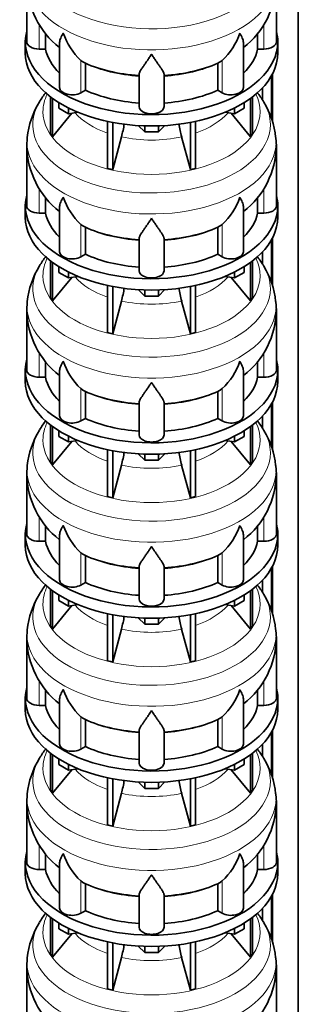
# Model space of a CAD drawing. Header units: millimetres. Extents: x 148 to 904, y -4182 to 2596.
# Tile 7 of 30: x 690 to 891, y -3432 to -2721. Entities that reach past the tile are written whole.
import ezdxf

# ---------------------------------------------------------------- set-up
doc = ezdxf.new("R2010")
doc.units = ezdxf.units.MM
doc.layers.add('MID_134-20', color=7, linetype='Continuous')
doc.layers.add('VSI134_DIFFUSORE', color=7, linetype='Continuous')

# ---------------------------------------------------------------- blocks, each defined once
blk = doc.blocks.new('SE4')
at = {"layer": 'MID_134-20', "color": 7, "linetype": 'Continuous', "lineweight": 35}
for p, q in [((891.05, -3890.91), (891.05, -1510.48)), ((871.79, -2761.66), (871.79, -2793.03)), ((872.54, -2760.25), (872.54, -2795.11)), ((865.27, -2770.43), (865.27, -2779.28)), ((871.79, -2880.05), (871.79, -2911.42)), ((872.54, -2878.64), (872.54, -2913.5)), ((865.27, -2888.83), (865.27, -2897.67)), ((872.54, -2997.03), (872.54, -3031.89)), ((871.79, -2998.44), (871.79, -3029.81)), ((865.27, -3007.22), (865.27, -3016.06)), ((871.79, -3116.83), (871.79, -3148.21)), ((872.54, -3115.42), (872.54, -3150.28)), ((865.27, -3125.61), (865.27, -3134.46)), ((871.79, -3235.23), (871.79, -3266.6)), ((872.54, -3233.82), (872.54, -3268.68)), ((865.27, -3244), (865.27, -3252.85)), ((872.54, -3352.21), (872.54, -3387.07)), ((871.79, -3353.62), (871.79, -3384.99)), ((865.27, -3362.4), (865.27, -3371.24))]:
    blk.add_line(p, q, dxfattribs=at)
at = {"layer": 'VSI134_DIFFUSORE', "color": 7, "linetype": 'Continuous', "lineweight": 35}
for p, q in [((695.24, -2694.21), (695.24, -2737.27)), ((875.24, -2737.27), (875.24, -2694.21)), ((708.77, -2742.46), (708.77, -2731.13)), ((861.71, -2731.14), (861.71, -2742.46)), ((694.24, -2737.27), (694.24, -2745.43)), ((718.96, -2738.17), (718.96, -2770.33)), ((851.51, -2770.33), (851.51, -2738.05)), ((876.24, -2745.43), (876.24, -2737.27)), ((704.24, -2742.46), (708.77, -2742.46)), ((861.71, -2742.46), (866.24, -2742.46)), ((735.75, -2751.71), (734.33, -2750.66)), ((737.53, -2772.16), (737.53, -2752.68)), ((832.95, -2752.68), (832.95, -2772.16)), ((836.15, -2750.66), (834.73, -2751.71)), ((776.24, -2784.03), (776.24, -2760.69)), ((794.24, -2784.03), (794.24, -2760.69)), ((712.41, -2776.93), (712.41, -2803.61)), ((734.33, -2774.01), (737.53, -2772.16)), ((832.95, -2772.16), (836.15, -2774.01)), ((858.07, -2776.93), (858.07, -2803.61)), ((713.94, -2778.08), (713.94, -2805.74)), ((718.48, -2785.19), (718.48, -2781.14)), ((851.99, -2785.19), (851.99, -2781.14)), ((856.53, -2778.08), (856.53, -2805.74)), ((713.94, -2805.74), (727.8, -2788.83)), ((725.42, -2789.2), (718.48, -2785.19)), ((725.42, -2789.2), (725.42, -2785.03)), ((732.25, -2788.14), (725.42, -2789.2)), ((845.05, -2789.2), (838.23, -2788.14)), ((842.67, -2788.83), (856.53, -2805.74)), ((845.05, -2789.2), (845.05, -2785.03)), ((851.99, -2785.19), (845.05, -2789.2)), ((753.54, -2794.68), (753.54, -2828.61)), ((757.24, -2795.42), (757.24, -2829.49)), ((780.33, -2802.33), (775.68, -2797.68)), ((780.33, -2802.33), (780.33, -2797.89)), ((794.8, -2797.68), (790.15, -2802.33)), ((790.15, -2802.33), (790.15, -2797.89)), ((813.24, -2795.42), (813.24, -2829.49)), ((816.93, -2794.68), (816.93, -2828.61)), ((712.41, -2803.61), (713.94, -2805.74)), ((757.24, -2829.49), (763.51, -2805.87)), ((790.15, -2802.33), (780.33, -2802.33)), ((806.96, -2805.87), (813.24, -2829.49)), ((856.53, -2805.74), (858.07, -2803.61)), ((695.24, -2812.6), (695.24, -2855.66)), ((695.67, -2806.24), (695.29, -2812.62)), ((875.23, -2812.61), (874.78, -2806.21)), ((875.24, -2855.66), (875.24, -2812.6)), ((753.54, -2828.61), (757.24, -2829.49)), ((813.24, -2829.49), (816.93, -2828.61)), ((708.77, -2860.85), (708.77, -2849.53)), ((861.71, -2849.54), (861.71, -2860.85)), ((694.24, -2855.66), (694.24, -2863.82)), ((704.24, -2860.85), (708.77, -2860.85)), ((718.96, -2856.56), (718.96, -2888.73)), ((851.51, -2888.73), (851.51, -2856.44)), ((861.71, -2860.85), (866.24, -2860.85)), ((876.24, -2863.82), (876.24, -2855.66)), ((735.75, -2870.11), (734.33, -2869.05)), ((836.15, -2869.05), (834.73, -2870.11)), ((737.53, -2890.55), (737.53, -2871.08)), ((832.95, -2871.08), (832.95, -2890.55)), ((776.24, -2902.42), (776.24, -2879.08)), ((794.24, -2902.42), (794.24, -2879.08)), ((734.33, -2892.4), (737.53, -2890.55)), ((832.95, -2890.55), (836.15, -2892.4)), ((712.41, -2895.33), (712.41, -2922)), ((713.94, -2896.47), (713.94, -2924.14)), ((856.53, -2896.47), (856.53, -2924.14)), ((858.07, -2895.33), (858.07, -2922)), ((718.48, -2903.58), (718.48, -2899.53)), ((725.42, -2907.59), (718.48, -2903.58)), ((725.42, -2907.59), (725.42, -2903.42)), ((845.05, -2907.59), (845.05, -2903.42)), ((851.99, -2903.58), (845.05, -2907.59)), ((851.99, -2903.58), (851.99, -2899.53)), ((713.94, -2924.14), (727.8, -2907.22)), ((732.25, -2906.54), (725.42, -2907.59)), ((845.05, -2907.59), (838.23, -2906.54)), ((842.67, -2907.22), (856.53, -2924.14)), ((753.54, -2913.07), (753.54, -2947)), ((757.24, -2913.81), (757.24, -2947.88)), ((780.33, -2920.72), (775.68, -2916.07)), ((780.33, -2920.72), (780.33, -2916.29)), ((794.8, -2916.07), (790.15, -2920.72)), ((790.15, -2920.72), (790.15, -2916.29)), ((813.24, -2913.81), (813.24, -2947.88)), ((816.93, -2913.07), (816.93, -2947)), ((695.67, -2924.63), (695.29, -2931.01)), ((712.41, -2922), (713.94, -2924.14)), ((757.24, -2947.88), (763.51, -2924.26)), ((790.15, -2920.72), (780.33, -2920.72)), ((806.96, -2924.26), (813.24, -2947.88)), ((856.53, -2924.14), (858.07, -2922)), ((875.23, -2931), (874.78, -2924.6)), ((695.24, -2930.99), (695.24, -2974.05)), ((875.24, -2974.05), (875.24, -2930.99)), ((753.54, -2947), (757.24, -2947.88)), ((813.24, -2947.88), (816.93, -2947)), ((708.77, -2979.25), (708.77, -2967.92)), ((861.71, -2967.93), (861.71, -2979.25)), ((694.24, -2974.05), (694.24, -2982.22)), ((718.96, -2974.95), (718.96, -3007.12)), ((851.51, -3007.12), (851.51, -2974.83)), ((876.24, -2982.22), (876.24, -2974.05)), ((704.24, -2979.25), (708.77, -2979.25)), ((861.71, -2979.25), (866.24, -2979.25)), ((735.75, -2988.5), (734.33, -2987.45)), ((737.53, -3008.94), (737.53, -2989.47)), ((832.95, -2989.47), (832.95, -3008.94)), ((836.15, -2987.45), (834.73, -2988.5)), ((776.24, -3020.82), (776.24, -2997.47)), ((794.24, -3020.82), (794.24, -2997.47)), ((734.33, -3010.79), (737.53, -3008.94)), ((832.95, -3008.94), (836.15, -3010.79)), ((712.41, -3013.72), (712.41, -3040.4)), ((713.94, -3014.86), (713.94, -3042.53)), ((718.48, -3021.98), (718.48, -3017.92)), ((851.99, -3021.98), (851.99, -3017.92)), ((856.53, -3014.86), (856.53, -3042.53)), ((858.07, -3013.72), (858.07, -3040.4)), ((713.94, -3042.53), (727.8, -3025.61)), ((725.42, -3025.98), (718.48, -3021.98)), ((725.42, -3025.98), (725.42, -3021.81)), ((732.25, -3024.93), (725.42, -3025.98)), ((845.05, -3025.98), (838.23, -3024.93)), ((842.67, -3025.61), (856.53, -3042.53)), ((845.05, -3025.98), (845.05, -3021.81)), ((851.99, -3021.98), (845.05, -3025.98)), ((753.54, -3031.46), (753.54, -3065.39)), ((757.24, -3032.21), (757.24, -3066.28)), ((813.24, -3032.21), (813.24, -3066.28)), ((816.93, -3031.46), (816.93, -3065.39)), ((780.33, -3039.11), (775.68, -3034.46)), ((780.33, -3039.11), (780.33, -3034.68)), ((790.15, -3039.11), (780.33, -3039.11)), ((794.8, -3034.46), (790.15, -3039.11)), ((790.15, -3039.11), (790.15, -3034.68)), ((695.67, -3043.02), (695.29, -3049.4)), ((712.41, -3040.4), (713.94, -3042.53)), ((757.24, -3066.28), (763.51, -3042.66)), ((806.96, -3042.66), (813.24, -3066.28)), ((856.53, -3042.53), (858.07, -3040.4)), ((875.23, -3049.39), (874.78, -3042.99)), ((695.24, -3049.39), (695.24, -3092.44)), ((875.24, -3092.44), (875.24, -3049.39)), ((753.54, -3065.39), (757.24, -3066.28)), ((813.24, -3066.28), (816.93, -3065.39)), ((708.77, -3097.64), (708.77, -3086.31)), ((861.71, -3086.32), (861.71, -3097.64)), ((694.24, -3092.44), (694.24, -3100.61)), ((718.96, -3093.35), (718.96, -3125.51)), ((851.51, -3125.51), (851.51, -3093.22)), ((876.24, -3100.61), (876.24, -3092.44)), ((704.24, -3097.64), (708.77, -3097.64)), ((861.71, -3097.64), (866.24, -3097.64)), ((735.75, -3106.89), (734.33, -3105.84)), ((737.53, -3127.34), (737.53, -3107.86)), ((832.95, -3107.86), (832.95, -3127.34)), ((836.15, -3105.84), (834.73, -3106.89)), ((776.24, -3139.21), (776.24, -3115.86)), ((794.24, -3139.21), (794.24, -3115.86)), ((712.41, -3132.11), (712.41, -3158.79)), ((734.33, -3129.18), (737.53, -3127.34)), ((832.95, -3127.34), (836.15, -3129.18)), ((858.07, -3132.11), (858.07, -3158.79)), ((713.94, -3133.26), (713.94, -3160.92)), ((718.48, -3140.37), (718.48, -3136.31)), ((851.99, -3140.37), (851.99, -3136.31)), ((856.53, -3133.26), (856.53, -3160.92)), ((713.94, -3160.92), (727.8, -3144.01)), ((725.42, -3144.37), (718.48, -3140.37)), ((725.42, -3144.37), (725.42, -3140.2)), ((732.25, -3143.32), (725.42, -3144.37)), ((845.05, -3144.37), (838.23, -3143.32)), ((842.67, -3144.01), (856.53, -3160.92)), ((845.05, -3144.37), (845.05, -3140.2)), ((851.99, -3140.37), (845.05, -3144.37)), ((753.54, -3149.86), (753.54, -3183.78)), ((757.24, -3150.6), (757.24, -3184.67)), ((780.33, -3157.51), (775.68, -3152.86)), ((780.33, -3157.51), (780.33, -3153.07)), ((794.8, -3152.86), (790.15, -3157.51)), ((790.15, -3157.51), (790.15, -3153.07)), ((813.24, -3150.6), (813.24, -3184.67)), ((816.93, -3149.86), (816.93, -3183.78)), ((712.41, -3158.79), (713.94, -3160.92)), ((757.24, -3184.67), (763.51, -3161.05)), ((790.15, -3157.51), (780.33, -3157.51)), ((806.96, -3161.05), (813.24, -3184.67)), ((856.53, -3160.92), (858.07, -3158.79)), ((695.24, -3167.78), (695.24, -3210.83)), ((695.67, -3161.41), (695.29, -3167.8)), ((875.23, -3167.79), (874.78, -3161.39)), ((875.24, -3210.83), (875.24, -3167.78)), ((753.54, -3183.78), (757.24, -3184.67)), ((813.24, -3184.67), (816.93, -3183.78)), ((708.77, -3216.03), (708.77, -3204.7)), ((861.71, -3204.71), (861.71, -3216.03)), ((694.24, -3210.83), (694.24, -3219)), ((704.24, -3216.03), (708.77, -3216.03)), ((718.96, -3211.74), (718.96, -3243.9)), ((851.51, -3243.9), (851.51, -3211.62)), ((861.71, -3216.03), (866.24, -3216.03)), ((876.24, -3219), (876.24, -3210.83)), ((735.75, -3225.28), (734.33, -3224.23)), ((836.15, -3224.23), (834.73, -3225.28)), ((737.53, -3245.73), (737.53, -3226.25)), ((832.95, -3226.25), (832.95, -3245.73)), ((776.24, -3257.6), (776.24, -3234.25)), ((794.24, -3257.6), (794.24, -3234.25)), ((734.33, -3247.58), (737.53, -3245.73)), ((832.95, -3245.73), (836.15, -3247.58)), ((712.41, -3250.5), (712.41, -3277.18)), ((713.94, -3251.65), (713.94, -3279.31)), ((856.53, -3251.65), (856.53, -3279.31)), ((858.07, -3250.5), (858.07, -3277.18)), ((718.48, -3258.76), (718.48, -3254.7)), ((725.42, -3262.77), (718.48, -3258.76)), ((725.42, -3262.77), (725.42, -3258.59)), ((845.05, -3262.77), (845.05, -3258.59)), ((851.99, -3258.76), (845.05, -3262.77)), ((851.99, -3258.76), (851.99, -3254.7)), ((713.94, -3279.31), (727.8, -3262.4)), ((732.25, -3261.71), (725.42, -3262.77)), ((845.05, -3262.77), (838.23, -3261.71)), ((842.67, -3262.4), (856.53, -3279.31)), ((753.54, -3268.25), (753.54, -3302.18)), ((757.24, -3268.99), (757.24, -3303.06)), ((780.33, -3275.9), (775.68, -3271.25)), ((780.33, -3275.9), (780.33, -3271.46)), ((794.8, -3271.25), (790.15, -3275.9)), ((790.15, -3275.9), (790.15, -3271.46)), ((813.24, -3268.99), (813.24, -3303.06)), ((816.93, -3268.25), (816.93, -3302.18)), ((695.67, -3279.8), (695.29, -3286.19)), ((712.41, -3277.18), (713.94, -3279.31)), ((757.24, -3303.06), (763.51, -3279.44)), ((790.15, -3275.9), (780.33, -3275.9)), ((806.96, -3279.44), (813.24, -3303.06)), ((856.53, -3279.31), (858.07, -3277.18)), ((875.23, -3286.18), (874.78, -3279.78)), ((695.24, -3286.17), (695.24, -3329.23)), ((875.24, -3329.23), (875.24, -3286.17)), ((753.54, -3302.18), (757.24, -3303.06)), ((813.24, -3303.06), (816.93, -3302.18)), ((708.77, -3334.42), (708.77, -3323.09)), ((861.71, -3323.1), (861.71, -3334.42)), ((694.24, -3329.23), (694.24, -3337.39)), ((718.96, -3330.13), (718.96, -3362.29)), ((851.51, -3362.29), (851.51, -3330.01)), ((876.24, -3337.39), (876.24, -3329.23)), ((704.24, -3334.42), (708.77, -3334.42)), ((861.71, -3334.42), (866.24, -3334.42)), ((735.75, -3343.67), (734.33, -3342.62)), ((737.53, -3364.12), (737.53, -3344.64)), ((832.95, -3344.64), (832.95, -3364.12)), ((836.15, -3342.62), (834.73, -3343.67)), ((776.24, -3375.99), (776.24, -3352.65)), ((794.24, -3375.99), (794.24, -3352.65)), ((734.33, -3365.97), (737.53, -3364.12)), ((832.95, -3364.12), (836.15, -3365.97)), ((712.41, -3368.89), (712.41, -3395.57)), ((713.94, -3370.04), (713.94, -3397.7)), ((718.48, -3377.15), (718.48, -3373.1)), ((851.99, -3377.15), (851.99, -3373.1)), ((856.53, -3370.04), (856.53, -3397.7)), ((858.07, -3368.89), (858.07, -3395.57)), ((713.94, -3397.7), (727.8, -3380.79)), ((725.42, -3381.16), (718.48, -3377.15)), ((725.42, -3381.16), (725.42, -3376.99)), ((732.25, -3380.1), (725.42, -3381.16)), ((845.05, -3381.16), (838.23, -3380.1)), ((842.67, -3380.79), (856.53, -3397.7)), ((845.05, -3381.16), (845.05, -3376.99)), ((851.99, -3377.15), (845.05, -3381.16)), ((753.54, -3386.64), (753.54, -3420.57)), ((757.24, -3387.38), (757.24, -3421.45)), ((813.24, -3387.38), (813.24, -3421.45)), ((816.93, -3386.64), (816.93, -3420.57)), ((780.33, -3394.29), (775.68, -3389.64)), ((780.33, -3394.29), (780.33, -3389.85)), ((790.15, -3394.29), (780.33, -3394.29)), ((794.8, -3389.64), (790.15, -3394.29)), ((790.15, -3394.29), (790.15, -3389.85)), ((695.67, -3398.2), (695.29, -3404.58)), ((712.41, -3395.57), (713.94, -3397.7)), ((757.24, -3421.45), (763.51, -3397.83)), ((806.96, -3397.83), (813.24, -3421.45)), ((856.53, -3397.7), (858.07, -3395.57)), ((875.23, -3404.57), (874.78, -3398.17)), ((695.24, -3404.56), (695.24, -3447.62)), ((875.24, -3447.62), (875.24, -3404.56)), ((753.54, -3420.57), (757.24, -3421.45)), ((813.24, -3421.45), (816.93, -3420.57))]:
    blk.add_line(p, q, dxfattribs=at)
at = {"layer": 'VSI134_DIFFUSORE', "color": 4, "linetype": 'Continuous', "lineweight": 9}
for p, q in [((704.24, -2742.46), (704.24, -2724.85)), ((866.24, -2742.46), (866.24, -2724.85)), ((734.33, -2774.01), (734.33, -2750.66)), ((836.15, -2774.01), (836.15, -2750.66)), ((704.24, -2860.85), (704.24, -2843.24)), ((866.24, -2860.85), (866.24, -2843.24)), ((734.33, -2892.4), (734.33, -2869.05)), ((836.15, -2892.4), (836.15, -2869.05)), ((704.24, -2979.25), (704.24, -2961.64)), ((866.24, -2979.25), (866.24, -2961.63)), ((734.33, -3010.79), (734.33, -2987.45)), ((836.15, -3010.79), (836.15, -2987.45)), ((704.24, -3097.64), (704.24, -3080.03)), ((866.24, -3097.64), (866.24, -3080.02)), ((734.33, -3129.18), (734.33, -3105.84)), ((836.15, -3129.18), (836.15, -3105.84)), ((704.24, -3216.03), (704.24, -3198.42)), ((866.24, -3216.03), (866.24, -3198.42)), ((734.33, -3247.58), (734.33, -3224.23)), ((836.15, -3247.58), (836.15, -3224.23)), ((704.24, -3334.42), (704.24, -3316.81)), ((866.24, -3334.42), (866.24, -3316.81)), ((734.33, -3365.97), (734.33, -3342.62)), ((836.15, -3365.97), (836.15, -3342.62))]:
    blk.add_line(p, q, dxfattribs=at)
at = {"layer": 'VSI134_DIFFUSORE', "color": 7, "linetype": 'Continuous', "lineweight": 35}
for centre, radius, start, end in [((756.44, -2693.03), 61.16, 181.1201, 232.08552), ((813.95, -2692.94), 61.29, 307.92859, 358.8052), ((766.83, -2715.71), 47.73, 198.63732, 227.08568), ((803.65, -2715.71), 47.73, 312.91434, 341.36277), ((743.66, -2739.32), 14.7, 237.45087, 245.35655), ((826.82, -2739.32), 14.7, 294.64345, 302.54913), ((762.03, -2814.75), 66.97, 142.1051, 149.26268), ((808.02, -2815.18), 67.57, 30.58682, 37.97159), ((757.5, -2813.22), 62.27, 148.4061, 173.55414), ((815.09, -2812.14), 59.93, 5.71459, 31.51777), ((673.67, -2781.56), 93.08, 344.85704, 350.84628), ((895.49, -2781.77), 91.75, 189.19112, 195.23149), ((756.44, -2811.42), 61.16, 181.1201, 232.08552), ((813.95, -2811.33), 61.29, 307.92859, 358.8052), ((766.83, -2834.1), 47.73, 198.63732, 227.08568), ((803.65, -2834.1), 47.73, 312.91434, 341.36277), ((743.66, -2857.71), 14.7, 237.45087, 245.35655), ((826.82, -2857.71), 14.7, 294.64345, 302.54913), ((762.03, -2933.14), 66.97, 142.1051, 149.26268), ((808.02, -2933.57), 67.57, 30.58682, 37.97159), ((757.5, -2931.61), 62.27, 148.4061, 173.55414), ((815.09, -2930.53), 59.93, 5.71459, 31.51777), ((673.67, -2899.95), 93.08, 344.85704, 350.84628), ((895.49, -2900.16), 91.75, 189.19112, 195.23149), ((756.44, -2929.82), 61.16, 181.1201, 232.08552), ((813.95, -2929.72), 61.29, 307.92859, 358.8052), ((766.83, -2952.49), 47.73, 198.63732, 227.08568), ((803.65, -2952.49), 47.73, 312.91434, 341.36277), ((743.66, -2976.11), 14.7, 237.45087, 245.35655), ((826.82, -2976.11), 14.7, 294.64345, 302.54913), ((762.03, -3051.53), 66.97, 142.1051, 149.26268), ((808.02, -3051.97), 67.57, 30.58682, 37.97159), ((757.5, -3050), 62.27, 148.4061, 173.55414), ((815.09, -3048.92), 59.93, 5.71459, 31.51777), ((673.67, -3018.34), 93.08, 344.85704, 350.84628), ((895.49, -3018.55), 91.75, 189.19112, 195.23149), ((756.44, -3048.21), 61.16, 181.1201, 232.08552), ((813.95, -3048.12), 61.29, 307.92859, 358.8052), ((766.83, -3070.88), 47.73, 198.63732, 227.08568), ((803.65, -3070.88), 47.73, 312.91434, 341.36277), ((743.66, -3094.5), 14.7, 237.45087, 245.35655), ((826.82, -3094.5), 14.7, 294.64345, 302.54913), ((762.03, -3169.92), 66.97, 142.1051, 149.26268), ((808.02, -3170.36), 67.57, 30.58682, 37.97159), ((757.5, -3168.39), 62.27, 148.4061, 173.55414), ((815.09, -3167.31), 59.93, 5.71459, 31.51777), ((673.67, -3136.73), 93.08, 344.85704, 350.84628), ((895.49, -3136.94), 91.75, 189.19112, 195.23149), ((756.44, -3166.6), 61.16, 181.1201, 232.08552), ((813.95, -3166.51), 61.29, 307.92859, 358.8052), ((766.83, -3189.27), 47.73, 198.63732, 227.08568), ((803.65, -3189.27), 47.73, 312.91434, 341.36277), ((743.66, -3212.89), 14.7, 237.45087, 245.35655), ((826.82, -3212.89), 14.7, 294.64345, 302.54913), ((762.03, -3288.32), 66.97, 142.1051, 149.26268), ((808.02, -3288.75), 67.57, 30.58682, 37.97159), ((757.5, -3286.78), 62.27, 148.4061, 173.55414), ((815.09, -3285.71), 59.93, 5.71459, 31.51777), ((673.67, -3255.13), 93.08, 344.85704, 350.84628), ((895.49, -3255.33), 91.75, 189.19112, 195.23149), ((756.44, -3284.99), 61.16, 181.1201, 232.08552), ((813.95, -3284.9), 61.29, 307.92859, 358.8052), ((766.83, -3307.67), 47.73, 198.63732, 227.08568), ((803.65, -3307.67), 47.73, 312.91434, 341.36277), ((743.66, -3331.28), 14.7, 237.45087, 245.35655), ((826.82, -3331.28), 14.7, 294.64345, 302.54913), ((762.03, -3406.71), 66.97, 142.1051, 149.26268), ((808.02, -3407.14), 67.57, 30.58682, 37.97159), ((757.5, -3405.18), 62.27, 148.4061, 173.55414), ((815.09, -3404.1), 59.93, 5.71459, 31.51777), ((673.67, -3373.52), 93.08, 344.85704, 350.84628), ((895.49, -3373.73), 91.75, 189.19112, 195.23149), ((756.44, -3403.38), 61.16, 181.1201, 232.08552), ((813.95, -3403.29), 61.29, 307.92859, 358.8052)]:
    blk.add_arc(centre, radius, start, end, dxfattribs=at)
at = {"layer": 'VSI134_DIFFUSORE', "color": 4, "linetype": 'Continuous', "lineweight": 9}
for centre, major_axis, start_param, end_param in [((785.24, -2678.49), (85.67, 0), 2.808247, 6.283185), ((785.24, -2691.25), (-89.83, 0), 0, 3.208832), ((785.24, -2715.79), (-79.5, 0), 0.898849, 1.457346), ((785.24, -2715.79), (79.5, 0), 4.82584, 5.384336), ((785.24, -2787.69), (-78.3, 0), 0, 3.425204), ((785.24, -2787.69), (-78.3, 0), 5.999574, 6.283185), ((785.24, -2796.88), (85.67, 0), 2.808247, 6.283185), ((785.24, -2796.88), (85.67, 0), 0, 0.329689), ((785.24, -2772.58), (-61.63, 0), 0.463231, 1.030574), ((785.24, -2772.58), (61.63, 0), 5.252612, 5.819954), ((785.24, -2772.58), (-61.63, 0), 1.210556, 1.931037), ((785.24, -2809.64), (-89.83, 0), 0, 3.208832), ((785.24, -2809.64), (-89.83, 0), 6.216742, 6.283185), ((785.24, -2834.18), (-79.5, 0), 0.898849, 1.457346), ((785.24, -2834.18), (79.5, 0), 4.82584, 5.384336), ((785.24, -2906.08), (-78.3, 0), 0, 3.425204), ((785.24, -2906.08), (-78.3, 0), 5.999574, 6.283185), ((785.24, -2915.28), (85.67, 0), 2.808247, 6.283185), ((785.24, -2915.28), (85.67, 0), 0, 0.329689), ((785.24, -2890.97), (-61.63, 0), 0.463231, 1.030574), ((785.24, -2890.97), (61.63, 0), 5.252612, 5.819954), ((785.24, -2928.03), (-89.83, 0), 0, 3.208832), ((785.24, -2928.03), (-89.83, 0), 6.216742, 6.283185), ((785.24, -2890.97), (-61.63, 0), 1.210556, 1.931037), ((785.24, -2952.58), (-79.5, 0), 0.898849, 1.457346), ((785.24, -2952.58), (79.5, 0), 4.82584, 5.384336), ((785.24, -3024.48), (-78.3, 0), 0, 3.425204), ((785.24, -3024.48), (-78.3, 0), 5.999574, 6.283185), ((785.24, -3033.67), (85.67, 0), 2.808247, 6.283185), ((785.24, -3033.67), (85.67, 0), 0, 0.329689), ((785.24, -3009.36), (-61.63, 0), 0.463231, 1.030574), ((785.24, -3009.36), (61.63, 0), 5.252612, 5.819954), ((785.24, -3046.42), (-89.83, 0), 0, 3.208832), ((785.24, -3046.42), (-89.83, 0), 6.216742, 6.283185), ((785.24, -3009.36), (-61.63, 0), 1.210556, 1.931037), ((785.24, -3070.97), (-79.5, 0), 0.898849, 1.457346), ((785.24, -3070.97), (79.5, 0), 4.82584, 5.384336), ((785.24, -3142.87), (-78.3, 0), 0, 3.425204), ((785.24, -3142.87), (-78.3, 0), 5.999574, 6.283185), ((785.24, -3152.06), (85.67, 0), 2.808247, 6.283185), ((785.24, -3152.06), (85.67, 0), 0, 0.329689), ((785.24, -3127.75), (-61.63, 0), 0.463231, 1.030574), ((785.24, -3127.75), (61.63, 0), 5.252612, 5.819954), ((785.24, -3127.75), (-61.63, 0), 1.210556, 1.931037), ((785.24, -3164.82), (-89.83, 0), 0, 3.208832), ((785.24, -3164.82), (-89.83, 0), 6.216742, 6.283185), ((785.24, -3189.36), (-79.5, 0), 0.898849, 1.457346), ((785.24, -3189.36), (79.5, 0), 4.82584, 5.384336), ((785.24, -3261.26), (-78.3, 0), 0, 3.425204), ((785.24, -3261.26), (-78.3, 0), 5.999574, 6.283185), ((785.24, -3270.45), (85.67, 0), 2.808247, 6.283185), ((785.24, -3270.45), (85.67, 0), 0, 0.329689), ((785.24, -3246.14), (-61.63, 0), 0.463231, 1.030574), ((785.24, -3246.14), (61.63, 0), 5.252612, 5.819954), ((785.24, -3283.21), (-89.83, 0), 0, 3.208832), ((785.24, -3283.21), (-89.83, 0), 6.216742, 6.283185), ((785.24, -3246.14), (-61.63, 0), 1.210556, 1.931037), ((785.24, -3307.75), (-79.5, 0), 0.898849, 1.457346), ((785.24, -3307.75), (79.5, 0), 4.82584, 5.384336), ((785.24, -3379.65), (-78.3, 0), 0, 3.425204), ((785.24, -3379.65), (-78.3, 0), 5.999574, 6.283185), ((785.24, -3388.84), (85.67, 0), 2.808247, 6.283185), ((785.24, -3388.84), (85.67, 0), 0, 0.329689), ((785.24, -3364.54), (-61.63, 0), 0.463231, 1.030574), ((785.24, -3364.54), (61.63, 0), 5.252612, 5.819954), ((785.24, -3401.6), (-89.83, 0), 0, 3.208832), ((785.24, -3401.6), (-89.83, 0), 6.216742, 6.283185), ((785.24, -3364.54), (-61.63, 0), 1.210556, 1.931037)]:
    blk.add_ellipse(centre, major_axis=major_axis, ratio=0.57735, start_param=start_param, end_param=end_param, dxfattribs=at)
at = {"layer": 'VSI134_DIFFUSORE', "color": 7, "linetype": 'Continuous', "lineweight": 35}
for centre, major_axis, start_param, end_param in [((785.24, -2737.27), (91, 0), 2.993207, 6.283185), ((785.24, -2737.27), (91, 0), 0, 0.148386), ((704.24, -2737.27), (9, 0), 3.141593, 4.712389), ((866.24, -2737.27), (-9, 0), 1.570796, 3.141593), ((785.24, -2745.43), (-91, 0), 0, 3.141593), ((785.24, -2737.27), (-77, 0), 0.117151, 0.534109), ((785.24, -2737.27), (77, 0), 5.749077, 6.166034), ((785.24, -2717.79), (-77, 0), 0.902549, 1.453645), ((785.24, -2717.79), (77, 0), 4.82954, 5.380636), ((727.96, -2770.33), (9, 0), 3.141593, 5.497787), ((842.51, -2770.33), (-9, 0), 0.785398, 3.141593), ((785.24, -2737.27), (-77, 0), 0.902549, 1.453645), ((785.24, -2737.27), (77, 0), 4.82954, 5.380636), ((785.24, -2784.03), (-9, 0), 0, 3.141593), ((785.24, -2855.66), (91, 0), 2.993207, 6.283185), ((785.24, -2855.66), (91, 0), 0, 0.148386), ((704.24, -2855.66), (9, 0), 3.141593, 4.712389), ((785.24, -2855.66), (-77, 0), 0.117151, 0.534109), ((785.24, -2855.66), (77, 0), 5.749077, 6.166034), ((866.24, -2855.66), (-9, 0), 1.570796, 3.141593), ((785.24, -2863.82), (-91, 0), 0, 3.141593), ((785.24, -2836.18), (-77, 0), 0.902549, 1.453645), ((785.24, -2836.18), (77, 0), 4.82954, 5.380636), ((727.96, -2888.73), (9, 0), 3.141593, 5.497787), ((785.24, -2855.66), (-77, 0), 0.902549, 1.453645), ((785.24, -2855.66), (77, 0), 4.82954, 5.380636), ((842.51, -2888.73), (-9, 0), 0.785398, 3.141593), ((785.24, -2902.42), (-9, 0), 0, 3.141593), ((785.24, -2974.05), (91, 0), 2.993207, 6.283185), ((785.24, -2974.05), (91, 0), 0, 0.148386), ((704.24, -2974.05), (9, 0), 3.141593, 4.712389), ((866.24, -2974.05), (-9, 0), 1.570796, 3.141593), ((785.24, -2982.22), (-91, 0), 0, 3.141593), ((785.24, -2974.05), (-77, 0), 0.117151, 0.534109), ((785.24, -2974.05), (77, 0), 5.749077, 6.166034), ((785.24, -2954.57), (-77, 0), 0.902549, 1.453645), ((785.24, -2954.57), (77, 0), 4.82954, 5.380636), ((727.96, -3007.12), (9, 0), 3.141593, 5.497787), ((785.24, -2974.05), (-77, 0), 0.902549, 1.453645), ((785.24, -2974.05), (77, 0), 4.82954, 5.380636), ((842.51, -3007.12), (-9, 0), 0.785398, 3.141593), ((785.24, -3020.82), (-9, 0), 0, 3.141593), ((785.24, -3092.44), (91, 0), 2.993207, 6.283185), ((785.24, -3092.44), (91, 0), 0, 0.148386), ((704.24, -3092.44), (9, 0), 3.141593, 4.712389), ((866.24, -3092.44), (-9, 0), 1.570796, 3.141593), ((785.24, -3100.61), (-91, 0), 0, 3.141593), ((785.24, -3092.44), (-77, 0), 0.117151, 0.534109), ((785.24, -3092.44), (77, 0), 5.749077, 6.166034), ((785.24, -3072.97), (-77, 0), 0.902549, 1.453645), ((785.24, -3072.97), (77, 0), 4.82954, 5.380636), ((727.96, -3125.51), (9, 0), 3.141593, 5.497787), ((842.51, -3125.51), (-9, 0), 0.785398, 3.141593), ((785.24, -3092.44), (-77, 0), 0.902549, 1.453645), ((785.24, -3092.44), (77, 0), 4.82954, 5.380636), ((785.24, -3139.21), (-9, 0), 0, 3.141593), ((785.24, -3210.83), (91, 0), 2.993207, 6.283185), ((785.24, -3210.83), (91, 0), 0, 0.148386), ((704.24, -3210.83), (9, 0), 3.141593, 4.712389), ((785.24, -3210.83), (-77, 0), 0.117151, 0.534109), ((785.24, -3210.83), (77, 0), 5.749077, 6.166034), ((866.24, -3210.83), (-9, 0), 1.570796, 3.141593), ((785.24, -3219), (-91, 0), 0, 3.141593), ((785.24, -3191.36), (-77, 0), 0.902549, 1.453645), ((785.24, -3191.36), (77, 0), 4.82954, 5.380636), ((727.96, -3243.9), (9, 0), 3.141593, 5.497787), ((785.24, -3210.83), (-77, 0), 0.902549, 1.453645), ((785.24, -3210.83), (77, 0), 4.82954, 5.380636), ((842.51, -3243.9), (-9, 0), 0.785398, 3.141593), ((785.24, -3257.6), (-9, 0), 0, 3.141593), ((785.24, -3329.23), (91, 0), 2.993207, 6.283185), ((785.24, -3329.23), (91, 0), 0, 0.148386), ((704.24, -3329.23), (9, 0), 3.141593, 4.712389), ((866.24, -3329.23), (-9, 0), 1.570796, 3.141593), ((785.24, -3337.39), (-91, 0), 0, 3.141593), ((785.24, -3329.23), (-77, 0), 0.117151, 0.534109), ((785.24, -3329.23), (77, 0), 5.749077, 6.166034), ((785.24, -3309.75), (-77, 0), 0.902549, 1.453645), ((785.24, -3309.75), (77, 0), 4.82954, 5.380636), ((727.96, -3362.29), (9, 0), 3.141593, 5.497787), ((785.24, -3329.23), (-77, 0), 0.902549, 1.453645), ((785.24, -3329.23), (77, 0), 4.82954, 5.380636), ((842.51, -3362.29), (-9, 0), 0.785398, 3.141593), ((785.24, -3375.99), (-9, 0), 0, 3.141593)]:
    blk.add_ellipse(centre, major_axis=major_axis, ratio=0.57735, start_param=start_param, end_param=end_param, dxfattribs=at)
for points, knots in [([(718.96, -2738.19), (718.96, -2738.03), (718.97, -2737.87), (719.05, -2736.7), (719.34, -2735.64), (720.01, -2733.97), (720.27, -2733.4), (720.73, -2732.51), (720.89, -2732.2), (721.14, -2731.74), (721.28, -2731.51), (721.41, -2731.28), (721.5, -2731.12), (721.55, -2731.04), (721.6, -2730.96)], [0.4600931, 0.4600931, 0.4600931, 0.4600931, 0.5, 0.5, 0.75, 0.75, 0.875, 0.875, 0.9375, 0.9375, 0.96875, 0.984375, 0.984375, 1, 1, 1, 1]), ([(851.51, -2738.14), (851.51, -2738.01), (851.51, -2737.87), (851.46, -2737.24), (851.37, -2736.72), (851.11, -2735.66), (850.92, -2735.11), (850.47, -2733.98), (850.21, -2733.4), (849.75, -2732.51), (849.59, -2732.21), (849.33, -2731.74), (849.24, -2731.59), (849.06, -2731.28), (848.97, -2731.12), (848.88, -2730.96)], [0.4658143, 0.4658143, 0.4658143, 0.4658143, 0.5, 0.5, 0.625, 0.625, 0.75, 0.75, 0.875, 0.875, 0.9375, 0.9375, 0.96875, 0.96875, 1, 1, 1, 1]), ([(785.24, -2746.18), (785.11, -2746.39), (784.97, -2746.6), (784.71, -2747.02), (784.57, -2747.23), (784.18, -2747.85), (783.91, -2748.25), (783.13, -2749.44), (782.61, -2750.21), (781.6, -2751.69), (781.1, -2752.4), (780.15, -2753.75), (779.7, -2754.39), (778.86, -2755.62), (778.46, -2756.19), (777.92, -2757.01), (777.75, -2757.28), (777.43, -2757.8), (777.27, -2758.05), (776.86, -2758.77), (776.64, -2759.21), (776.33, -2760), (776.24, -2760.37), (776.24, -2760.69)], [0, 0, 0, 0, 0.03125, 0.03125, 0.0625, 0.0625, 0.125, 0.125, 0.25, 0.25, 0.375, 0.375, 0.5, 0.5, 0.625, 0.625, 0.6875, 0.6875, 0.75, 0.75, 0.875, 0.875, 1, 1, 1, 1]), ([(794.24, -2760.69), (794.24, -2760.37), (794.15, -2760.01), (793.84, -2759.21), (793.61, -2758.77), (793.2, -2758.05), (793.05, -2757.8), (792.73, -2757.28), (792.56, -2757.02), (792.02, -2756.2), (791.62, -2755.62), (790.78, -2754.4), (790.32, -2753.75), (789.38, -2752.4), (788.88, -2751.69), (787.87, -2750.21), (787.35, -2749.45), (786.56, -2748.25), (786.3, -2747.85), (785.9, -2747.23), (785.77, -2747.02), (785.5, -2746.6), (785.37, -2746.39), (785.24, -2746.18)], [0, 0, 0, 0, 0.125, 0.125, 0.25, 0.25, 0.3125, 0.3125, 0.375, 0.375, 0.5, 0.5, 0.625, 0.625, 0.75, 0.75, 0.875, 0.875, 0.9375, 0.9375, 0.96875, 0.96875, 1, 1, 1, 1]), ([(718.96, -2856.59), (718.96, -2856.43), (718.97, -2856.26), (719.05, -2855.09), (719.34, -2854.04), (720.01, -2852.36), (720.27, -2851.79), (720.73, -2850.9), (720.89, -2850.6), (721.14, -2850.14), (721.28, -2849.9), (721.41, -2849.67), (721.5, -2849.51), (721.55, -2849.43), (721.6, -2849.35)], [0.4600931, 0.4600931, 0.4600931, 0.4600931, 0.5, 0.5, 0.75, 0.75, 0.875, 0.875, 0.9375, 0.9375, 0.96875, 0.984375, 0.984375, 1, 1, 1, 1]), ([(851.51, -2856.54), (851.51, -2856.4), (851.51, -2856.27), (851.46, -2855.63), (851.37, -2855.11), (851.11, -2854.05), (850.92, -2853.5), (850.47, -2852.38), (850.21, -2851.8), (849.75, -2850.9), (849.59, -2850.6), (849.33, -2850.14), (849.24, -2849.98), (849.06, -2849.67), (848.97, -2849.51), (848.88, -2849.35)], [0.4658143, 0.4658143, 0.4658143, 0.4658143, 0.5, 0.5, 0.625, 0.625, 0.75, 0.75, 0.875, 0.875, 0.9375, 0.9375, 0.96875, 0.96875, 1, 1, 1, 1]), ([(785.24, -2864.57), (785.11, -2864.78), (784.97, -2864.99), (784.71, -2865.41), (784.57, -2865.62), (784.18, -2866.24), (783.91, -2866.64), (783.13, -2867.84), (782.61, -2868.6), (781.6, -2870.08), (781.1, -2870.79), (780.15, -2872.14), (779.7, -2872.79), (778.86, -2874.01), (778.46, -2874.59), (777.92, -2875.41), (777.75, -2875.67), (777.43, -2876.19), (777.27, -2876.44), (776.86, -2877.16), (776.64, -2877.6), (776.33, -2878.4), (776.24, -2878.76), (776.24, -2879.08)], [0, 0, 0, 0, 0.03125, 0.03125, 0.0625, 0.0625, 0.125, 0.125, 0.25, 0.25, 0.375, 0.375, 0.5, 0.5, 0.625, 0.625, 0.6875, 0.6875, 0.75, 0.75, 0.875, 0.875, 1, 1, 1, 1]), ([(794.24, -2879.08), (794.24, -2878.76), (794.15, -2878.4), (793.84, -2877.6), (793.61, -2877.16), (793.2, -2876.44), (793.05, -2876.19), (792.73, -2875.67), (792.56, -2875.41), (792.02, -2874.59), (791.62, -2874.01), (790.78, -2872.79), (790.32, -2872.15), (789.38, -2870.79), (788.88, -2870.08), (787.87, -2868.61), (787.35, -2867.84), (786.56, -2866.65), (786.3, -2866.24), (785.9, -2865.62), (785.77, -2865.41), (785.5, -2864.99), (785.37, -2864.78), (785.24, -2864.57)], [0, 0, 0, 0, 0.125, 0.125, 0.25, 0.25, 0.3125, 0.3125, 0.375, 0.375, 0.5, 0.5, 0.625, 0.625, 0.75, 0.75, 0.875, 0.875, 0.9375, 0.9375, 0.96875, 0.96875, 1, 1, 1, 1]), ([(718.96, -2974.98), (718.96, -2974.82), (718.97, -2974.66), (719.05, -2973.48), (719.34, -2972.43), (720.01, -2970.75), (720.27, -2970.18), (720.73, -2969.29), (720.89, -2968.99), (721.14, -2968.53), (721.28, -2968.29), (721.41, -2968.06), (721.5, -2967.9), (721.55, -2967.82), (721.6, -2967.74)], [0.4600931, 0.4600931, 0.4600931, 0.4600931, 0.5, 0.5, 0.75, 0.75, 0.875, 0.875, 0.9375, 0.9375, 0.96875, 0.984375, 0.984375, 1, 1, 1, 1]), ([(851.51, -2974.93), (851.51, -2974.79), (851.51, -2974.66), (851.46, -2974.02), (851.37, -2973.51), (851.11, -2972.44), (850.92, -2971.89), (850.47, -2970.77), (850.21, -2970.19), (849.75, -2969.29), (849.59, -2968.99), (849.33, -2968.53), (849.24, -2968.37), (849.06, -2968.06), (848.97, -2967.9), (848.88, -2967.74)], [0.4658143, 0.4658143, 0.4658143, 0.4658143, 0.5, 0.5, 0.625, 0.625, 0.75, 0.75, 0.875, 0.875, 0.9375, 0.9375, 0.96875, 0.96875, 1, 1, 1, 1]), ([(785.24, -2982.96), (785.11, -2983.17), (784.97, -2983.39), (784.71, -2983.81), (784.57, -2984.01), (784.18, -2984.63), (783.91, -2985.04), (783.13, -2986.23), (782.61, -2986.99), (781.6, -2988.47), (781.1, -2989.18), (780.15, -2990.54), (779.7, -2991.18), (778.86, -2992.4), (778.46, -2992.98), (777.92, -2993.8), (777.75, -2994.06), (777.43, -2994.58), (777.27, -2994.83), (776.86, -2995.55), (776.64, -2995.99), (776.33, -2996.79), (776.24, -2997.15), (776.24, -2997.47)], [0, 0, 0, 0, 0.03125, 0.03125, 0.0625, 0.0625, 0.125, 0.125, 0.25, 0.25, 0.375, 0.375, 0.5, 0.5, 0.625, 0.625, 0.6875, 0.6875, 0.75, 0.75, 0.875, 0.875, 1, 1, 1, 1]), ([(794.24, -2997.47), (794.24, -2997.15), (794.15, -2996.79), (793.84, -2995.99), (793.61, -2995.55), (793.2, -2994.83), (793.05, -2994.58), (792.73, -2994.07), (792.56, -2993.8), (792.02, -2992.98), (791.62, -2992.4), (790.78, -2991.18), (790.32, -2990.54), (789.38, -2989.19), (788.88, -2988.47), (787.87, -2987), (787.35, -2986.23), (786.56, -2985.04), (786.3, -2984.63), (785.9, -2984.01), (785.77, -2983.81), (785.5, -2983.39), (785.37, -2983.17), (785.24, -2982.96)], [0, 0, 0, 0, 0.125, 0.125, 0.25, 0.25, 0.3125, 0.3125, 0.375, 0.375, 0.5, 0.5, 0.625, 0.625, 0.75, 0.75, 0.875, 0.875, 0.9375, 0.9375, 0.96875, 0.96875, 1, 1, 1, 1]), ([(718.96, -3093.37), (718.96, -3093.21), (718.97, -3093.05), (719.05, -3091.87), (719.34, -3090.82), (720.01, -3089.15), (720.27, -3088.57), (720.73, -3087.68), (720.89, -3087.38), (721.14, -3086.92), (721.28, -3086.69), (721.41, -3086.45), (721.5, -3086.29), (721.55, -3086.21), (721.6, -3086.14)], [0.4600931, 0.4600931, 0.4600931, 0.4600931, 0.5, 0.5, 0.75, 0.75, 0.875, 0.875, 0.9375, 0.9375, 0.96875, 0.984375, 0.984375, 1, 1, 1, 1]), ([(851.51, -3093.32), (851.51, -3093.19), (851.51, -3093.05), (851.46, -3092.41), (851.37, -3091.9), (851.11, -3090.84), (850.92, -3090.29), (850.47, -3089.16), (850.21, -3088.58), (849.75, -3087.69), (849.59, -3087.38), (849.33, -3086.92), (849.24, -3086.76), (849.06, -3086.45), (848.97, -3086.29), (848.88, -3086.14)], [0.4658143, 0.4658143, 0.4658143, 0.4658143, 0.5, 0.5, 0.625, 0.625, 0.75, 0.75, 0.875, 0.875, 0.9375, 0.9375, 0.96875, 0.96875, 1, 1, 1, 1]), ([(785.24, -3101.35), (785.11, -3101.57), (784.97, -3101.78), (784.71, -3102.2), (784.57, -3102.41), (784.18, -3103.02), (783.91, -3103.43), (783.13, -3104.62), (782.61, -3105.39), (781.6, -3106.86), (781.1, -3107.57), (780.15, -3108.93), (779.7, -3109.57), (778.86, -3110.79), (778.46, -3111.37), (777.92, -3112.19), (777.75, -3112.46), (777.43, -3112.97), (777.27, -3113.22), (776.86, -3113.94), (776.64, -3114.38), (776.33, -3115.18), (776.24, -3115.54), (776.24, -3115.86)], [0, 0, 0, 0, 0.03125, 0.03125, 0.0625, 0.0625, 0.125, 0.125, 0.25, 0.25, 0.375, 0.375, 0.5, 0.5, 0.625, 0.625, 0.6875, 0.6875, 0.75, 0.75, 0.875, 0.875, 1, 1, 1, 1]), ([(794.24, -3115.86), (794.24, -3115.54), (794.15, -3115.18), (793.84, -3114.38), (793.61, -3113.94), (793.2, -3113.22), (793.05, -3112.97), (792.73, -3112.46), (792.56, -3112.19), (792.02, -3111.37), (791.62, -3110.79), (790.78, -3109.57), (790.32, -3108.93), (789.38, -3107.58), (788.88, -3106.87), (787.87, -3105.39), (787.35, -3104.62), (786.56, -3103.43), (786.3, -3103.03), (785.9, -3102.41), (785.77, -3102.2), (785.5, -3101.78), (785.37, -3101.57), (785.24, -3101.35)], [0, 0, 0, 0, 0.125, 0.125, 0.25, 0.25, 0.3125, 0.3125, 0.375, 0.375, 0.5, 0.5, 0.625, 0.625, 0.75, 0.75, 0.875, 0.875, 0.9375, 0.9375, 0.96875, 0.96875, 1, 1, 1, 1]), ([(718.96, -3211.76), (718.96, -3211.6), (718.97, -3211.44), (719.05, -3210.26), (719.34, -3209.21), (720.01, -3207.54), (720.27, -3206.96), (720.73, -3206.07), (720.89, -3205.77), (721.14, -3205.31), (721.28, -3205.08), (721.41, -3204.84), (721.5, -3204.69), (721.55, -3204.61), (721.6, -3204.53)], [0.4600931, 0.4600931, 0.4600931, 0.4600931, 0.5, 0.5, 0.75, 0.75, 0.875, 0.875, 0.9375, 0.9375, 0.96875, 0.984375, 0.984375, 1, 1, 1, 1]), ([(851.51, -3211.71), (851.51, -3211.58), (851.51, -3211.44), (851.46, -3210.8), (851.37, -3210.29), (851.11, -3209.23), (850.92, -3208.68), (850.47, -3207.55), (850.21, -3206.97), (849.75, -3206.08), (849.59, -3205.77), (849.33, -3205.31), (849.24, -3205.16), (849.06, -3204.84), (848.97, -3204.68), (848.88, -3204.53)], [0.4658143, 0.4658143, 0.4658143, 0.4658143, 0.5, 0.5, 0.625, 0.625, 0.75, 0.75, 0.875, 0.875, 0.9375, 0.9375, 0.96875, 0.96875, 1, 1, 1, 1]), ([(785.24, -3219.75), (785.11, -3219.96), (784.97, -3220.17), (784.71, -3220.59), (784.57, -3220.8), (784.18, -3221.42), (783.91, -3221.82), (783.13, -3223.01), (782.61, -3223.78), (781.6, -3225.25), (781.1, -3225.97), (780.15, -3227.32), (779.7, -3227.96), (778.86, -3229.18), (778.46, -3229.76), (777.92, -3230.58), (777.75, -3230.85), (777.43, -3231.36), (777.27, -3231.61), (776.86, -3232.33), (776.64, -3232.77), (776.33, -3233.57), (776.24, -3233.93), (776.24, -3234.25)], [0, 0, 0, 0, 0.03125, 0.03125, 0.0625, 0.0625, 0.125, 0.125, 0.25, 0.25, 0.375, 0.375, 0.5, 0.5, 0.625, 0.625, 0.6875, 0.6875, 0.75, 0.75, 0.875, 0.875, 1, 1, 1, 1]), ([(794.24, -3234.25), (794.24, -3233.93), (794.15, -3233.57), (793.84, -3232.77), (793.61, -3232.33), (793.2, -3231.62), (793.05, -3231.37), (792.73, -3230.85), (792.56, -3230.58), (792.02, -3229.76), (791.62, -3229.19), (790.78, -3227.96), (790.32, -3227.32), (789.38, -3225.97), (788.88, -3225.26), (787.87, -3223.78), (787.35, -3223.02), (786.56, -3221.82), (786.3, -3221.42), (785.9, -3220.8), (785.77, -3220.59), (785.5, -3220.17), (785.37, -3219.96), (785.24, -3219.75)], [0, 0, 0, 0, 0.125, 0.125, 0.25, 0.25, 0.3125, 0.3125, 0.375, 0.375, 0.5, 0.5, 0.625, 0.625, 0.75, 0.75, 0.875, 0.875, 0.9375, 0.9375, 0.96875, 0.96875, 1, 1, 1, 1]), ([(718.96, -3330.15), (718.96, -3329.99), (718.97, -3329.83), (719.05, -3328.66), (719.34, -3327.6), (720.01, -3325.93), (720.27, -3325.36), (720.73, -3324.47), (720.89, -3324.16), (721.14, -3323.7), (721.28, -3323.47), (721.41, -3323.24), (721.5, -3323.08), (721.55, -3323), (721.6, -3322.92)], [0.4600931, 0.4600931, 0.4600931, 0.4600931, 0.5, 0.5, 0.75, 0.75, 0.875, 0.875, 0.9375, 0.9375, 0.96875, 0.984375, 0.984375, 1, 1, 1, 1]), ([(851.51, -3330.1), (851.51, -3329.97), (851.51, -3329.83), (851.46, -3329.2), (851.37, -3328.68), (851.11, -3327.62), (850.92, -3327.07), (850.47, -3325.94), (850.21, -3325.36), (849.75, -3324.47), (849.59, -3324.17), (849.33, -3323.7), (849.24, -3323.55), (849.06, -3323.24), (848.97, -3323.08), (848.88, -3322.92)], [0.4658143, 0.4658143, 0.4658143, 0.4658143, 0.5, 0.5, 0.625, 0.625, 0.75, 0.75, 0.875, 0.875, 0.9375, 0.9375, 0.96875, 0.96875, 1, 1, 1, 1]), ([(785.24, -3338.14), (785.11, -3338.35), (784.97, -3338.56), (784.71, -3338.98), (784.57, -3339.19), (784.18, -3339.81), (783.91, -3340.21), (783.13, -3341.4), (782.61, -3342.17), (781.6, -3343.65), (781.1, -3344.36), (780.15, -3345.71), (779.7, -3346.35), (778.86, -3347.58), (778.46, -3348.15), (777.92, -3348.98), (777.75, -3349.24), (777.43, -3349.76), (777.27, -3350.01), (776.86, -3350.73), (776.64, -3351.17), (776.33, -3351.96), (776.24, -3352.33), (776.24, -3352.65)], [0, 0, 0, 0, 0.03125, 0.03125, 0.0625, 0.0625, 0.125, 0.125, 0.25, 0.25, 0.375, 0.375, 0.5, 0.5, 0.625, 0.625, 0.6875, 0.6875, 0.75, 0.75, 0.875, 0.875, 1, 1, 1, 1]), ([(794.24, -3352.65), (794.24, -3352.33), (794.15, -3351.97), (793.84, -3351.17), (793.61, -3350.73), (793.2, -3350.01), (793.05, -3349.76), (792.73, -3349.24), (792.56, -3348.98), (792.02, -3348.16), (791.62, -3347.58), (790.78, -3346.36), (790.32, -3345.71), (789.38, -3344.36), (788.88, -3343.65), (787.87, -3342.17), (787.35, -3341.41), (786.56, -3340.21), (786.3, -3339.81), (785.9, -3339.19), (785.77, -3338.98), (785.5, -3338.56), (785.37, -3338.35), (785.24, -3338.14)], [0, 0, 0, 0, 0.125, 0.125, 0.25, 0.25, 0.3125, 0.3125, 0.375, 0.375, 0.5, 0.5, 0.625, 0.625, 0.75, 0.75, 0.875, 0.875, 0.9375, 0.9375, 0.96875, 0.96875, 1, 1, 1, 1])]:
    blk.add_open_spline(points, degree=3, knots=knots, dxfattribs=at)

msp = doc.modelspace()

# ---------------------------------------------------------------- block references
msp.add_blockref('SE4', (0, 0))

doc.saveas('drawing.dxf')
